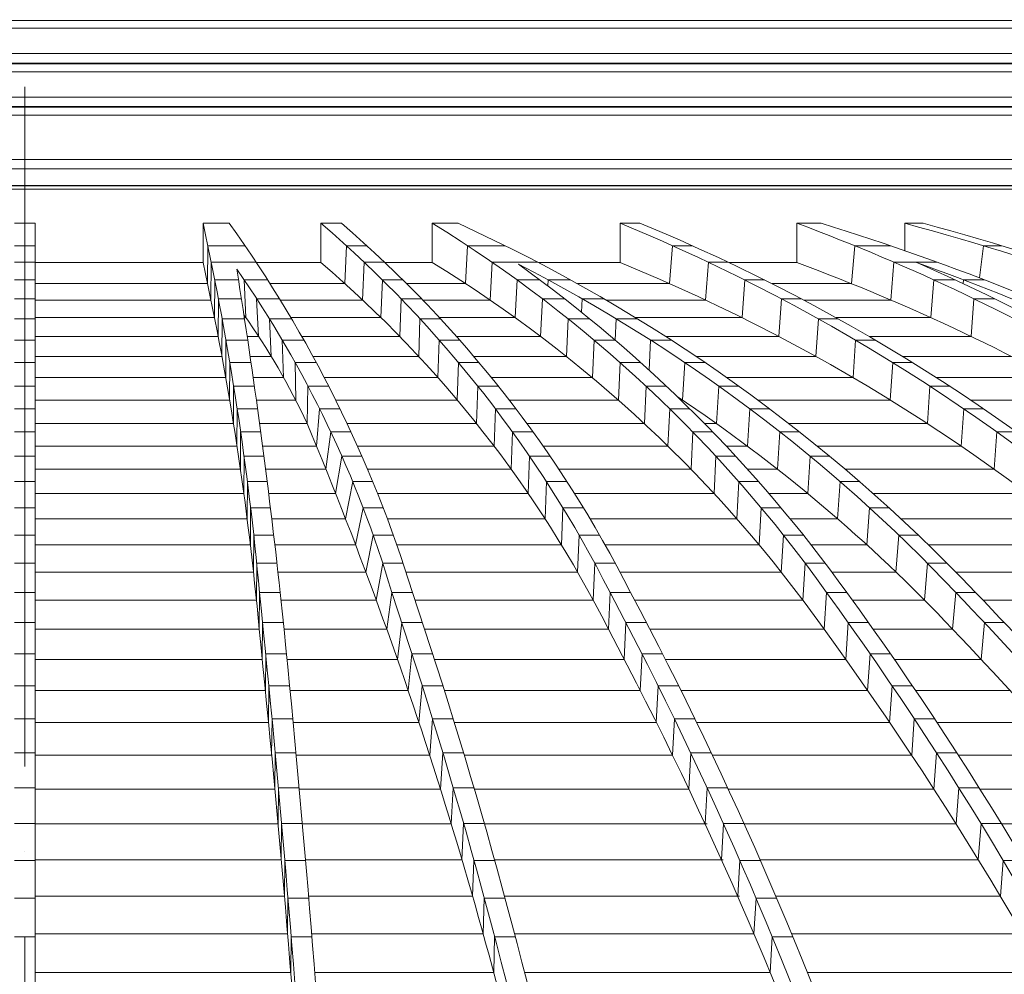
# Model space of a CAD drawing. Header units: millimetres. Extents: x 27034 to 255531, y -206966 to 210227.
# Tile 35 of 87: x 113545 to 115631, y 36853 to 38875. Entities that reach past the tile are written whole.
import ezdxf

# ---------------------------------------------------------------- set-up
doc = ezdxf.new("R2010")
doc.units = ezdxf.units.MM
doc.header["$LTSCALE"] = 0.05
doc.linetypes.add('ACAD_ISO04W100', pattern=[30, 24, -3, 0, -3])
doc.layers.get('0').update_dxf_attribs({"lineweight": 0})
doc.layers.add('001 Axis', color=1, linetype='ACAD_ISO04W100', lineweight=13)

# ---------------------------------------------------------------- blocks, each defined once
blk = doc.blocks.new('fhjkjhjk')
for points, elevation in [([(-7170.2, 28048.5), (-3019.9, 28048.5)], -4380.3), ([(-7170.2, 28032), (-3019.9, 28032)], -4380.3), ([(1130.4, 28048.5), (-3019.9, 28048.5)], -4380.3), ([(1130.4, 28032), (-3019.9, 28032)], -4380.3), ([(-7263.2, 27978.3), (-3019.9, 27978.3)], -4380.3), ([(1223.4, 27978.3), (-3019.9, 27978.3)], -4380.3), ([(-3019.9, 27958.3), (-7263.2, 27958.3)], -8576.5), ([(-7170.2, 27956.5), (-3019.9, 27956.5)], -4380.3), ([(-3019.9, 27958.3), (1223.4, 27958.3)], -8576.5), ([(1130.4, 27956.5), (-3019.9, 27956.5)], -4380.3), ([(-7170.2, 27940), (-3019.9, 27940)], -4380.3), ([(1130.4, 27940), (-3019.9, 27940)], -4380.3), ([(-7263.2, 27886.3), (-3019.9, 27886.3)], -4380.3), ([(1223.4, 27886.3), (-3019.9, 27886.3)], -4380.3), ([(-3019.9, 27866.3), (-7263.2, 27866.3)], -8576.5), ([(-7170.2, 27864.6), (-3019.9, 27864.6)], -4380.3), ([(-3019.9, 27866.3), (1223.4, 27866.3)], -8576.5), ([(1130.4, 27864.6), (-3019.9, 27864.6)], -4380.3), ([(-7170.2, 27848), (-3019.9, 27848)], -4380.3), ([(1130.4, 27848), (-3019.9, 27848)], -4380.3), ([(-7332.9, 27754.2), (-3019.9, 27754.2)], -4380.3), ([(1293, 27754.2), (-3019.9, 27754.2)], -4380.3), ([(-3019.9, 27734.2), (-7332.9, 27734.2)], -8576.5), ([(-3019.9, 27734.2), (1293, 27734.2)], -8576.5), ([(-7175.3, 27698.4), (-3019.9, 27698.4)], -8576.5), ([(-7174.6, 27699.1), (-3019.9, 27699.1)], -8576.5), ([(1134.8, 27699.1), (-3019.9, 27699.1)], -8576.5), ([(1135.5, 27698.4), (-3019.9, 27698.4)], -8576.5), ([(-7168.2, 27691.4), (-3019.9, 27691.4)], -8576.5), ([(1128.4, 27691.4), (-3019.9, 27691.4)], -8576.5), ([(-3019.9, 27619.1), (-3041.9, 27619.1)], -8576.5), ([(-3019.9, 27619.1), (-2997.9, 27619.1)], -8576.5), ([(-2997.9, 18892.1), (-2997.9, 27619.1)], -8576.5), ([(-2642.5, 27619), (-2586.9, 27619)], -8576.5), ([(-2642.5, 27619), (-2642.5, 27535.6)], -8576.5), ([(-2392.7, 27619), (-2349.3, 27619)], -8576.5), ([(-2392.7, 27619), (-2392.7, 27535.6)], -8576.5), ([(-2156.9, 27619), (-2102.3, 27619)], -8576.5), ([(-2156.9, 27619), (-2156.9, 27535.6)], -8576.5), ([(-1759, 27619), (-1717.1, 27619)], -8576.5), ([(-1759, 27619), (-1759, 27535.6)], -8576.5), ([(-1384.4, 27619), (-1333.2, 27619)], -8576.5), ([(-1384.4, 27619), (-1384.4, 27535.6)], -8576.5), ([(-1156.3, 27619), (-1117.1, 27619)], -8576.5), ([(-1156.3, 27619), (-1156.3, 27561)], -8576.5), ([(-3019.9, 27571.4), (-3041.9, 27571.4)], -8576.5), ([(-3019.9, 27571.4), (-2997.9, 27571.4)], -8576.5), ([(-2633, 27491.1), (-2632.4, 27571.4)], -8576.5), ([(-2632.4, 27571.4), (-2553.5, 27571.4)], -8576.5), ([(-2338.9, 27571.4), (-2342, 27491.1)], -8576.5), ([(-2338.9, 27571.4), (-2295.4, 27571.4)], -8576.5), ([(-2082, 27571.4), (-2086.4, 27491.1)], -8576.5), ([(-2082, 27571.4), (-2002.2, 27571.4)], -8576.5), ([(-1647.8, 27571.4), (-1654.3, 27491.1)], -8576.5), ([(-1647.8, 27571.4), (-1606, 27571.4)], -8576.5), ([(-1262.1, 27571.4), (-1269.1, 27491.1)], -8576.5), ([(-1262.1, 27571.4), (-1186.5, 27571.4)], -8576.5), ([(-989.5, 27571.4), (-997.6, 27503.1)], -8576.5), ([(-989.5, 27571.4), (-950.3, 27571.4)], -8576.5), ([(-3019.9, 27536.5), (-3041.9, 27536.5)], -8576.5), ([(-3019.9, 27536.5), (-2997.9, 27536.5)], -8576.5), ([(-2642.5, 27535.6), (-2997.9, 27535.6)], -8576.5), ([(-2625.8, 27456.3), (-2625.2, 27536.5)], -8576.5), ([(-2625.2, 27536.5), (-2530, 27536.5)], -8576.5), ([(-2392.7, 27535.6), (-2529.4, 27535.6)], -8576.5), ([(-2301.3, 27536.5), (-2304.4, 27456.3)], -8576.5), ([(-2301.3, 27536.5), (-2257.9, 27536.5)], -8576.5), ([(-2156.9, 27535.6), (-2257, 27535.6)], -8576.5), ([(-2030.3, 27536.5), (-2034.5, 27456.3)], -8576.5), ([(-2030.3, 27536.5), (-1933.7, 27536.5)], -8576.5), ([(-1759, 27535.6), (-1932.1, 27535.6)], -8576.5), ([(-1572, 27536.5), (-1578.1, 27456.3)], -8576.5), ([(-1572, 27536.5), (-1530.2, 27536.5)], -8576.5), ([(-1384.4, 27535.6), (-1528.4, 27535.6)], -8576.5), ([(-1179, 27536.5), (-1185.4, 27456.3)], -8576.5), ([(-1179, 27536.5), (-1087.3, 27536.5)], -8576.5), ([(-3019.9, 27499.1), (-3041.9, 27499.1)], -8576.5), ([(-3019.9, 27499.1), (-2997.9, 27499.1)], -8576.5), ([(-2997.9, 27491.1), (-2633, 27491.1)], -8576.5), ([(-2618.3, 27419), (-2617.8, 27499.1)], -8576.5), ([(-2617.8, 27499.1), (-2567.4, 27499.1)], -8576.5), ([(-2555.5, 27499.1), (-2505.6, 27499.1)], -8576.5), ([(-2555.5, 27499.1), (-2551.7, 27419)], -8576.5), ([(-2500.5, 27491.1), (-2342, 27491.1)], -8576.5), ([(-2262.7, 27499.1), (-2265.6, 27419)], -8576.5), ([(-2262.7, 27499.1), (-2219.2, 27499.1)], -8576.5), ([(-2211.2, 27491.1), (-2086.4, 27491.1)], -8576.5), ([(-1977.4, 27499.1), (-1981.4, 27419)], -8576.5), ([(-1977.4, 27499.1), (-1929.2, 27499.1)], -8576.5), ([(-1911.5, 27499.1), (-1912.1, 27486.3)], -8576.5), ([(-1911.5, 27499.1), (-1864.1, 27499.1)], -8576.5), ([(-1849.6, 27491.1), (-1654.3, 27491.1)], -8576.5), ([(-1495.1, 27499.1), (-1500.8, 27419)], -8576.5), ([(-1495.1, 27499.1), (-1453.3, 27499.1)], -8576.5), ([(-1437.3, 27491.1), (-1269.1, 27491.1)], -8576.5), ([(-1094.7, 27499.1), (-1100.8, 27419)], -8576.5), ([(-1094.7, 27499.1), (-1049.3, 27499.1)], -8576.5), ([(-1031.7, 27499.1), (-1032.4, 27491.2)], -8576.5), ([(-1031.7, 27499.1), (-987.1, 27499.1)], -8576.5), ([(-3019.9, 27459.1), (-3041.9, 27459.1)], -8576.5), ([(-3019.9, 27459.1), (-2997.9, 27459.1)], -8576.5), ([(-2997.9, 27456.3), (-2625.8, 27456.3)], -8576.5), ([(-2610.6, 27379.2), (-2610, 27459.1)], -8576.5), ([(-2610, 27459.1), (-2561.1, 27459.1)], -8576.5), ([(-2529, 27459.1), (-2480.6, 27459.1)], -8576.5), ([(-2529, 27459.1), (-2524.7, 27379.2)], -8576.5), ([(-2478.9, 27456.3), (-2304.4, 27456.3)], -8576.5), ([(-2223.2, 27459.1), (-2226, 27379.2)], -8576.5), ([(-2223.2, 27459.1), (-2179.7, 27459.1)], -8576.5), ([(-2177, 27456.3), (-2034.5, 27456.3)], -8576.5), ([(-1923.6, 27459.1), (-1927.4, 27379.2)], -8576.5), ([(-1923.6, 27459.1), (-1876.8, 27459.1)], -8576.5), ([(-1839.5, 27459.1), (-1840.8, 27430.6)], -8576.5), ([(-1839.5, 27459.1), (-1793.5, 27459.1)], -8576.5), ([(-1788.7, 27456.3), (-1578.1, 27456.3)], -8576.5), ([(-1417.3, 27459.1), (-1422.8, 27379.2)], -8576.5), ([(-1417.3, 27459.1), (-1375.5, 27459.1)], -8576.5), ([(-1370.2, 27456.3), (-1185.4, 27456.3)], -8576.5), ([(-1009.7, 27459.1), (-1015.4, 27379.2)], -8576.5), ([(-1009.7, 27459.1), (-965.4, 27459.1)], -8576.5), ([(-3019.9, 27416.6), (-3041.9, 27416.6)], -8576.5), ([(-3019.9, 27416.6), (-2997.9, 27416.6)], -8576.5), ([(-2997.9, 27419), (-2618.3, 27419)], -8576.5), ([(-2602.6, 27336.8), (-2602.1, 27416.6)], -8576.5), ([(-2602.1, 27416.6), (-2554.6, 27416.6)], -8576.5), ([(-2555, 27419), (-2551.7, 27419)], -8576.5), ([(-2502, 27416.6), (-2455, 27416.6)], -8576.5), ([(-2502, 27416.6), (-2498, 27336.8)], -8576.5), ([(-2456.4, 27419), (-2265.6, 27419)], -8576.5), ([(-2183, 27416.6), (-2185.7, 27336.8)], -8576.5), ([(-2183, 27416.6), (-2139.5, 27416.6)], -8576.5), ([(-2141.8, 27419), (-1981.4, 27419)], -8576.5), ([(-1869.2, 27416.6), (-1872.9, 27336.8)], -8576.5), ([(-1869.2, 27416.6), (-1823.6, 27416.6)], -8576.5), ([(-1767.1, 27416.6), (-1769.2, 27371.1)], -8576.5), ([(-1767.1, 27416.6), (-1722.4, 27416.6)], -8576.5), ([(-1726.3, 27419), (-1500.8, 27419)], -8576.5), ([(-1339, 27416.6), (-1344.4, 27336.8)], -8576.5), ([(-1339, 27416.6), (-1297.2, 27416.6)], -8576.5), ([(-1301.5, 27419), (-1100.8, 27419)], -8576.5), ([(-3019.9, 27371.6), (-3041.9, 27371.6)], -8576.5), ([(-3019.9, 27371.6), (-2997.9, 27371.6)], -8576.5), ([(-2997.9, 27379.2), (-2610.6, 27379.2)], -8576.5), ([(-2594.5, 27291.9), (-2594, 27371.6)], -8576.5), ([(-2594, 27371.6), (-2547.8, 27371.6)], -8576.5), ([(-2549, 27379.2), (-2524.7, 27379.2)], -8576.5), ([(-2474.8, 27371.6), (-2429, 27371.6)], -8576.5), ([(-2474.8, 27371.6), (-2471.8, 27291.9)], -8576.5), ([(-2433.3, 27379.2), (-2226, 27379.2)], -8576.5), ([(-2142.4, 27371.6), (-2145, 27291.9)], -8576.5), ([(-2142.4, 27371.6), (-2098.9, 27371.6)], -8576.5), ([(-2105.6, 27379.2), (-1927.4, 27379.2)], -8576.5), ([(-1814.3, 27371.6), (-1817.9, 27291.9)], -8576.5), ([(-1814.3, 27371.6), (-1769.7, 27371.6)], -8576.5), ([(-1694.6, 27371.6), (-1697.5, 27307.7)], -8576.5), ([(-1694.6, 27371.6), (-1650.9, 27371.6)], -8576.5), ([(-1662.7, 27379.2), (-1422.8, 27379.2)], -8576.5), ([(-1260.3, 27371.6), (-1265.6, 27291.9)], -8576.5), ([(-1260.3, 27371.6), (-1218.5, 27371.6)], -8576.5), ([(-1231.5, 27379.2), (-1015.4, 27379.2)], -8576.5), ([(-3019.9, 27324), (-3041.9, 27324)], -8576.5), ([(-3019.9, 27324), (-2997.9, 27324)], -8576.5), ([(-2997.9, 27336.8), (-2602.6, 27336.8)], -8576.5), ([(-2586.4, 27244.5), (-2585.9, 27324)], -8576.5), ([(-2585.9, 27324), (-2540.8, 27324)], -8576.5), ([(-2542.7, 27336.8), (-2498, 27336.8)], -8576.5), ([(-2447.5, 27324), (-2402.8, 27324)], -8576.5), ([(-2447.5, 27324), (-2446.3, 27244.5)], -8576.5), ([(-2409.7, 27336.8), (-2185.7, 27336.8)], -8576.5), ([(-2101.5, 27324), (-2104.1, 27244.5)], -8576.5), ([(-2101.5, 27324), (-2058, 27324)], -8576.5), ([(-2068.8, 27336.8), (-1872.9, 27336.8)], -8576.5), ([(-1759.2, 27324), (-1762.8, 27244.5)], -8576.5), ([(-1759.2, 27324), (-1715.5, 27324)], -8576.5), ([(-1622.1, 27324), (-1627, 27244.5)], -8576.5), ([(-1622.1, 27324), (-1579.2, 27324)], -8576.5), ([(-1598.2, 27336.8), (-1344.4, 27336.8)], -8576.5), ([(-1181.6, 27324), (-1186.8, 27244.5)], -8576.5), ([(-1181.6, 27324), (-1139.7, 27324)], -8576.5), ([(-1160.5, 27336.8), (-929.7, 27336.8)], -8576.5), ([(-2997.9, 27291.9), (-2594.5, 27291.9)], -8576.5), ([(-2536.2, 27291.9), (-2471.8, 27291.9)], -8576.5), ([(-2385.8, 27291.9), (-2145, 27291.9)], -8576.5), ([(-2031.6, 27291.9), (-1817.9, 27291.9)], -8576.5), ([(-1533, 27291.9), (-1265.6, 27291.9)], -8576.5), ([(-1088.8, 27291.9), (-843.7, 27291.9)], -8576.5), ([(-3019.9, 27273.9), (-3041.9, 27273.9)], -8576.5), ([(-3019.9, 27273.9), (-2997.9, 27273.9)], -8576.5), ([(-2577.7, 27273.9), (-2578.1, 27194.6)], -8576.5), ([(-2577.7, 27273.9), (-2533.7, 27273.9)], -8576.5), ([(-2420.3, 27273.9), (-2421.9, 27194.6)], -8576.5), ([(-2420.3, 27273.9), (-2376.5, 27273.9)], -8576.5), ([(-2060.6, 27273.9), (-2063.2, 27194.6)], -8576.5), ([(-2060.6, 27273.9), (-2017.1, 27273.9)], -8576.5), ([(-2060.6, 27273.9), (-2017.1, 27273.9)], -8576.5), ([(-1704.1, 27273.9), (-1707.7, 27194.6)], -8576.5), ([(-1704.1, 27273.9), (-1661.1, 27273.9)], -8576.5), ([(-1704.1, 27273.9), (-1661.1, 27273.9)], -8576.5), ([(-1549.9, 27273.9), (-1554.8, 27194.6)], -8576.5), ([(-1549.9, 27273.9), (-1507.7, 27273.9)], -8576.5), ([(-1549.9, 27273.9), (-1507.7, 27273.9)], -8576.5), ([(-1102.8, 27273.9), (-1108.1, 27194.6)], -8576.5), ([(-1102.8, 27273.9), (-1061, 27273.9)], -8576.5), ([(-1102.8, 27273.9), (-1061, 27273.9)], -8576.5), ([(-2997.9, 27244.5), (-2586.4, 27244.5)], -8576.5), ([(-2529.6, 27244.5), (-2446.3, 27244.5)], -8576.5), ([(-2361.7, 27244.5), (-2104.1, 27244.5)], -8576.5), ([(-1994.1, 27244.5), (-1762.8, 27244.5)], -8576.5), ([(-1630.4, 27244.5), (-1627, 27244.5)], -8576.5), ([(-1467.3, 27244.5), (-1186.8, 27244.5)], -8576.5), ([(-1016.6, 27244.5), (-757.7, 27244.5)], -8576.5), ([(-3019.9, 27225.9), (-3041.9, 27225.9)], -8576.5), ([(-3019.9, 27225.9), (-2997.9, 27225.9)], -8576.5), ([(-2570.7, 27146.8), (-2570.2, 27225.9)], -8576.5), ([(-2570.2, 27225.9), (-2527, 27225.9)], -8576.5), ([(-2395.6, 27225.9), (-2402.2, 27146.8)], -8576.5), ([(-2395.6, 27225.9), (-2352.5, 27225.9)], -8576.5), ([(-2023.3, 27225.9), (-2026.1, 27146.8)], -8576.5), ([(-2023.3, 27225.9), (-1979.8, 27225.9)], -8576.5), ([(-1653.9, 27225.9), (-1657.7, 27146.8)], -8576.5), ([(-1653.9, 27225.9), (-1611.4, 27225.9)], -8576.5), ([(-1484.2, 27225.9), (-1489.3, 27146.8)], -8576.5), ([(-1484.2, 27225.9), (-1442.4, 27225.9)], -8576.5), ([(-1031, 27225.9), (-1036.6, 27146.8)], -8576.5), ([(-1031, 27225.9), (-989.2, 27225.9)], -8576.5), ([(-3019.9, 27176.9), (-3041.9, 27176.9)], -8576.5), ([(-3019.9, 27176.9), (-2997.9, 27176.9)], -8576.5), ([(-2997.9, 27194.6), (-2578.1, 27194.6)], -8576.5), ([(-2563.4, 27097.9), (-2562.9, 27176.9)], -8576.5), ([(-2562.9, 27176.9), (-2520.3, 27176.9)], -8576.5), ([(-2522.7, 27194.6), (-2421.9, 27194.6)], -8576.5), ([(-2371.9, 27176.9), (-2382.3, 27097.9)], -8576.5), ([(-2371.9, 27176.9), (-2329.3, 27176.9)], -8576.5), ([(-2337.5, 27194.6), (-2063.2, 27194.6)], -8576.5), ([(-1987.1, 27176.9), (-1989.8, 27097.9)], -8576.5), ([(-1987.1, 27176.9), (-1943.7, 27176.9)], -8576.5), ([(-1956.5, 27194.6), (-1707.7, 27194.6)], -8576.5), ([(-1605.1, 27176.9), (-1608.9, 27097.9)], -8576.5), ([(-1605.1, 27176.9), (-1562.9, 27176.9)], -8576.5), ([(-1580.2, 27194.6), (-1554.8, 27194.6)], -8576.5), ([(-1420.4, 27176.9), (-1425.5, 27097.9)], -8576.5), ([(-1420.4, 27176.9), (-1378.9, 27176.9)], -8576.5), ([(-1401.4, 27194.6), (-1108.1, 27194.6)], -8576.5), ([(-961.2, 27176.9), (-966.7, 27097.9)], -8576.5), ([(-961.2, 27176.9), (-919.4, 27176.9)], -8576.5), ([(-2997.9, 27146.8), (-2570.7, 27146.8)], -8576.5), ([(-2516.3, 27146.8), (-2402.2, 27146.8)], -8576.5), ([(-2315.6, 27146.8), (-2026.1, 27146.8)], -8576.5), ([(-1922.3, 27146.8), (-1657.7, 27146.8)], -8576.5), ([(-1534.2, 27146.8), (-1489.3, 27146.8)], -8576.5), ([(-1341.3, 27146.8), (-1036.6, 27146.8)], -8576.5), ([(-3019.9, 27125.3), (-3041.9, 27125.3)], -8576.5), ([(-3019.9, 27125.3), (-2997.9, 27125.3)], -8576.5), ([(-2556.2, 27046.5), (-2555.7, 27125.3)], -8576.5), ([(-2555.7, 27125.3), (-2513.5, 27125.3)], -8576.5), ([(-2348.4, 27125.3), (-2361.7, 27046.5)], -8576.5), ([(-2348.4, 27125.3), (-2306.1, 27125.3)], -8576.5), ([(-1950.9, 27125.3), (-1953.7, 27046.5)], -8576.5), ([(-1950.9, 27125.3), (-1907.4, 27125.3)], -8576.5), ([(-1556.2, 27125.3), (-1560.1, 27046.5)], -8576.5), ([(-1556.2, 27125.3), (-1514.2, 27125.3)], -8576.5), ([(-1356.5, 27125.3), (-1361.7, 27046.5)], -8576.5), ([(-1356.5, 27125.3), (-1315.1, 27125.3)], -8576.5), ([(-2997.9, 27097.9), (-2563.4, 27097.9)], -8576.5), ([(-2509.9, 27097.9), (-2382.3, 27097.9)], -8576.5), ([(-2294.2, 27097.9), (-1989.8, 27097.9)], -8576.5), ([(-1888.9, 27097.9), (-1608.9, 27097.9)], -8576.5), ([(-1489.2, 27097.9), (-1425.5, 27097.9)], -8576.5), ([(-1282.3, 27097.9), (-966.7, 27097.9)], -8576.5), ([(-3019.9, 27071.7), (-3041.9, 27071.7)], -8576.5), ([(-3019.9, 27071.7), (-2997.9, 27071.7)], -8576.5), ([(-2549.1, 26993), (-2548.6, 27071.7)], -8576.5), ([(-2548.6, 27071.7), (-2506.6, 27071.7)], -8576.5), ([(-2325.5, 27071.7), (-2340.7, 26993)], -8576.5), ([(-2325.5, 27071.7), (-2283.3, 27071.7)], -8576.5), ([(-1915.2, 27071.7), (-1918.1, 26993)], -8576.5), ([(-1915.2, 27071.7), (-1871.8, 27071.7)], -8576.5), ([(-1507.8, 27071.7), (-1511.8, 26993)], -8576.5), ([(-1507.8, 27071.7), (-1465.9, 27071.7)], -8576.5), ([(-1293.2, 27071.7), (-1298.6, 26993)], -8576.5), ([(-1293.2, 27071.7), (-1251.8, 27071.7)], -8576.5), ([(-2997.9, 27046.5), (-2556.2, 27046.5)], -8576.5), ([(-2503.4, 27046.5), (-2361.7, 27046.5)], -8576.5), ([(-2273, 27046.5), (-1953.7, 27046.5)], -8576.5), ([(-1855.7, 27046.5), (-1560.1, 27046.5)], -8576.5), ([(-1444, 27046.5), (-1361.7, 27046.5)], -8576.5), ([(-1223.1, 27046.5), (-896.7, 27046.5)], -8576.5), ([(-3019.9, 27016), (-3041.9, 27016)], -8576.5), ([(-3019.9, 27016), (-2997.9, 27016)], -8576.5), ([(-2542.3, 26937.5), (-2541.7, 27016)], -8576.5), ([(-2541.7, 27016), (-2499.7, 27016)], -8576.5), ([(-2303.3, 27016), (-2319.3, 26937.5)], -8576.5), ([(-2303.3, 27016), (-2261.1, 27016)], -8576.5), ([(-1880.2, 27016), (-1883.3, 26937.5)], -8576.5), ([(-1880.2, 27016), (-1836.8, 27016)], -8576.5), ([(-1880.2, 27016), (-1836.8, 27016)], -8576.5), ([(-1460.1, 27016), (-1464.3, 26937.5)], -8576.5), ([(-1460.1, 27016), (-1418.1, 27016)], -8576.5), ([(-1230.6, 27016), (-1236.3, 26937.5)], -8576.5), ([(-1230.6, 27016), (-1189.2, 27016)], -8576.5), ([(-2997.9, 26993), (-2549.1, 26993)], -8576.5), ([(-2496.9, 26993), (-2340.7, 26993)], -8576.5), ([(-2252.3, 26993), (-1918.1, 26993)], -8576.5), ([(-1822.9, 26993), (-1511.8, 26993)], -8576.5), ([(-1399.1, 26993), (-1298.6, 26993)], -8576.5), ([(-1164.1, 26993), (-827.1, 26993)], -8576.5), ([(-3019.9, 26958.3), (-3041.9, 26958.3)], -8576.5), ([(-3019.9, 26958.3), (-2997.9, 26958.3)], -8576.5), ([(-2535.7, 26880), (-2535.1, 26958.3)], -8576.5), ([(-2535.1, 26958.3), (-2492.8, 26958.3)], -8576.5), ([(-2282.1, 26958.3), (-2297.6, 26880)], -8576.5), ([(-2282.1, 26958.3), (-2239.5, 26958.3)], -8576.5), ([(-1846, 26958.3), (-1849.2, 26880)], -8576.5), ([(-1846, 26958.3), (-1802.5, 26958.3)], -8576.5), ([(-1413.2, 26958.3), (-1417.6, 26880)], -8576.5), ([(-1413.2, 26958.3), (-1371, 26958.3)], -8576.5), ([(-1168.9, 26958.3), (-1174.8, 26880)], -8576.5), ([(-1168.9, 26958.3), (-1127.3, 26958.3)], -8576.5), ([(-2997.9, 26937.5), (-2542.3, 26937.5)], -8576.5), ([(-2490.3, 26937.5), (-2319.3, 26937.5)], -8576.5), ([(-2232.1, 26937.5), (-1883.3, 26937.5)], -8576.5), ([(-1790.7, 26937.5), (-1464.3, 26937.5)], -8576.5), ([(-1354.6, 26937.5), (-1236.3, 26937.5)], -8576.5), ([(-1105.7, 26937.5), (-758.3, 26937.5)], -8576.5), ([(-3019.9, 26898.6), (-3041.9, 26898.6)], -8576.5), ([(-3019.9, 26898.6), (-2997.9, 26898.6)], -8576.5), ([(-2529.5, 26820.4), (-2528.9, 26898.6)], -8576.5), ([(-2528.9, 26898.6), (-2485.8, 26898.6)], -8576.5), ([(-2261.8, 26898.6), (-2275.6, 26820.4)], -8576.5), ([(-2261.8, 26898.6), (-2218.8, 26898.6)], -8576.5), ([(-1812.7, 26898.6), (-1816, 26820.4)], -8576.5), ([(-1812.7, 26898.6), (-1769.2, 26898.6)], -8576.5), ([(-1367.2, 26898.6), (-1371.8, 26820.4)], -8576.5), ([(-1367.2, 26898.6), (-1324.6, 26898.6)], -8576.5), ([(-1108.1, 26898.6), (-1114.2, 26820.4)], -8576.5), ([(-1108.1, 26898.6), (-1066.2, 26898.6)], -8576.5), ([(-2997.9, 26880), (-2535.7, 26880)], -8576.5), ([(-2483.7, 26880), (-2297.6, 26880)], -8576.5), ([(-2212.6, 26880), (-1849.2, 26880)], -8576.5), ([(-1759.3, 26880), (-1417.6, 26880)], -8576.5), ([(-1310.7, 26880), (-1174.8, 26880)], -8576.5), ([(-1047.8, 26880), (-690.1, 26880)], -8576.5), ([(-3019.9, 26836.8), (-3041.9, 26836.8)], -8576.5), ([(-3019.9, 26836.8), (-2997.9, 26836.8)], -8576.5), ([(-2522.9, 26836.8), (-2523.6, 26758.8)], -8576.5), ([(-2522.9, 26836.8), (-2479, 26836.8)], -8576.5), ([(-2242.7, 26836.8), (-2253.3, 26758.8)], -8576.5), ([(-2242.7, 26836.8), (-2198.9, 26836.8)], -8576.5), ([(-1780.4, 26836.8), (-1783.9, 26758.8)], -8576.5), ([(-1780.4, 26836.8), (-1736.9, 26836.8)], -8576.5), ([(-1322.1, 26836.8), (-1327, 26758.8)], -8576.5), ([(-1322.1, 26836.8), (-1279.1, 26836.8)], -8576.5), ([(-1322.1, 26836.8), (-1279.1, 26836.8)], -8576.5), ([(-1048.2, 26836.8), (-1054.7, 26758.8)], -8576.5), ([(-1048.2, 26836.8), (-1006, 26836.8)], -8576.5), ([(-1048.2, 26836.8), (-1006, 26836.8)], -8576.5), ([(-2997.9, 26820.4), (-2529.5, 26820.4)], -8576.5), ([(-2477.3, 26820.4), (-2275.6, 26820.4)], -8576.5), ([(-2193.5, 26820.4), (-1816, 26820.4)], -8576.5), ([(-1728.2, 26820.4), (-1371.8, 26820.4)], -8576.5), ([(-1267.3, 26820.4), (-1114.2, 26820.4)], -8576.5), ([(-990.3, 26820.4), (-622.8, 26820.4)], -8576.5), ([(-3019.9, 26772.9), (-3041.9, 26772.9)], -8576.5), ([(-3019.9, 26772.9), (-2997.9, 26772.9)], -8576.5), ([(-2517.1, 26695.2), (-2516.4, 26772.9)], -8576.5), ([(-2516.4, 26772.9), (-2472.4, 26772.9)], -8576.5), ([(-2221.5, 26772.9), (-2230.8, 26695.2)], -8576.5), ([(-2221.5, 26772.9), (-2177.7, 26772.9)], -8576.5), ([(-1746.7, 26772.9), (-1750.4, 26695.2)], -8576.5), ([(-1746.7, 26772.9), (-1703.3, 26772.9)], -8576.5), ([(-1276.1, 26772.9), (-1281.1, 26695.2)], -8576.5), ([(-1276.1, 26772.9), (-1233.1, 26772.9)], -8576.5), ([(-987.5, 26772.9), (-994.2, 26695.2)], -8576.5), ([(-987.5, 26772.9), (-945.3, 26772.9)], -8576.5), ([(-2997.9, 26758.8), (-2523.6, 26758.8)], -8576.5), ([(-2471, 26758.8), (-2253.3, 26758.8)], -8576.5), ([(-2173.1, 26758.8), (-1783.9, 26758.8)], -8576.5), ([(-1696, 26758.8), (-1327, 26758.8)], -8576.5), ([(-1223.1, 26758.8), (-1054.7, 26758.8)], -8576.5), ([(-3019.9, 26707), (-3041.9, 26707)], -8576.5), ([(-3019.9, 26707), (-2997.9, 26707)], -8576.5), ([(-2510.5, 26629.4), (-2509.8, 26707)], -8576.5), ([(-2509.8, 26707), (-2465.8, 26707)], -8576.5), ([(-2200, 26707), (-2208.1, 26629.4)], -8576.5), ([(-2200, 26707), (-2156.2, 26707)], -8576.5), ([(-1712.7, 26707), (-1716.5, 26629.4)], -8576.5), ([(-1712.7, 26707), (-1669.3, 26707)], -8576.5), ([(-1229.7, 26707), (-1234.8, 26629.4)], -8576.5), ([(-1229.7, 26707), (-1186.7, 26707)], -8576.5), ([(-2997.9, 26695.2), (-2517.1, 26695.2)], -8576.5), ([(-2464.7, 26695.2), (-2230.8, 26695.2)], -8576.5), ([(-2152.4, 26695.2), (-1750.4, 26695.2)], -8576.5), ([(-1663.3, 26695.2), (-1281.1, 26695.2)], -8576.5), ([(-1178.5, 26695.2), (-994.2, 26695.2)], -8576.5), ([(-3019.9, 26639), (-3041.9, 26639)], -8576.5), ([(-3019.9, 26639), (-2997.9, 26639)], -8576.5), ([(-2503.9, 26561.7), (-2503.1, 26639)], -8576.5), ([(-2503.1, 26639), (-2459.2, 26639)], -8576.5), ([(-2178.3, 26639), (-2185.3, 26561.7)], -8576.5), ([(-2178.3, 26639), (-2134.5, 26639)], -8576.5), ([(-1678.5, 26639), (-1682.4, 26561.7)], -8576.5), ([(-1678.5, 26639), (-1635, 26639)], -8576.5), ([(-1183, 26639), (-1188.2, 26561.7)], -8576.5), ([(-1183, 26639), (-1140, 26639)], -8576.5), ([(-2997.9, 26629.4), (-2510.5, 26629.4)], -8576.5), ([(-2458.2, 26629.4), (-2208.1, 26629.4)], -8576.5), ([(-2131.5, 26629.4), (-1716.5, 26629.4)], -8576.5), ([(-1630.3, 26629.4), (-1234.8, 26629.4)], -8576.5), ([(-1133.5, 26629.4), (-933.3, 26629.4)], -8576.5), ([(-3019.9, 26569.1), (-3041.9, 26569.1)], -8576.5), ([(-3019.9, 26569.1), (-2997.9, 26569.1)], -8576.5), ([(-2997.9, 26561.7), (-2503.9, 26561.7)], -8576.5), ([(-2497.2, 26492), (-2496.4, 26569.1)], -8576.5), ([(-2496.4, 26569.1), (-2452.4, 26569.1)], -8576.5), ([(-2451.7, 26561.7), (-2185.3, 26561.7)], -8576.5), ([(-2156.5, 26569.1), (-2162.4, 26492)], -8576.5), ([(-2156.5, 26569.1), (-2112.7, 26569.1)], -8576.5), ([(-2110.5, 26561.7), (-1682.4, 26561.7)], -8576.5), ([(-1644.1, 26569.1), (-1648.1, 26492)], -8576.5), ([(-1644.1, 26569.1), (-1600.6, 26569.1)], -8576.5), ([(-1597, 26561.7), (-1188.2, 26561.7)], -8576.5), ([(-1136, 26569.1), (-1141.4, 26492)], -8576.5), ([(-1136, 26569.1), (-1093, 26569.1)], -8576.5), ([(-1088.2, 26561.7), (-872.1, 26561.7)], -8576.5), ([(-3019.9, 26497.1), (-3041.9, 26497.1)], -8576.5), ([(-3019.9, 26497.1), (-2997.9, 26497.1)], -8576.5), ([(-2997.9, 26492), (-2497.2, 26492)], -8576.5), ([(-2490.4, 26420.3), (-2489.7, 26497.1)], -8576.5), ([(-2489.7, 26497.1), (-2445.7, 26497.1)], -8576.5), ([(-2445.2, 26492), (-2162.4, 26492)], -8576.5), ([(-2134.6, 26497.1), (-2139.6, 26420.3)], -8576.5), ([(-2134.6, 26497.1), (-2090.8, 26497.1)], -8576.5), ([(-2089.3, 26492), (-1648.1, 26492)], -8576.5), ([(-1609.5, 26497.1), (-1613.6, 26420.3)], -8576.5), ([(-1609.5, 26497.1), (-1566, 26497.1)], -8576.5), ([(-1563.6, 26492), (-1141.4, 26492)], -8576.5), ([(-1088.9, 26497.1), (-1094.5, 26420.3)], -8576.5), ([(-1088.9, 26497.1), (-1045.9, 26497.1)], -8576.5), ([(-1042.6, 26492), (-810.6, 26492)], -8576.5), ([(-3019.9, 26423.2), (-3041.9, 26423.2)], -8576.5), ([(-3019.9, 26423.2), (-2997.9, 26423.2)], -8576.5), ([(-2997.9, 26420.3), (-2490.4, 26420.3)], -8576.5), ([(-2483.7, 26346.6), (-2482.9, 26423.2)], -8576.5), ([(-2482.9, 26423.2), (-2438.9, 26423.2)], -8576.5), ([(-2438.6, 26420.3), (-2139.6, 26420.3)], -8576.5), ([(-2112.6, 26423.2), (-2116.7, 26346.6)], -8576.5), ([(-2112.6, 26423.2), (-2068.8, 26423.2)], -8576.5), ([(-2068, 26420.3), (-1613.6, 26420.3)], -8576.5), ([(-1574.8, 26423.2), (-1579, 26346.6)], -8576.5), ([(-1574.8, 26423.2), (-1531.4, 26423.2)], -8576.5), ([(-1530, 26420.3), (-1094.5, 26420.3)], -8576.5), ([(-1041.8, 26423.2), (-1047.5, 26346.6)], -8576.5), ([(-1041.8, 26423.2), (-998.8, 26423.2)], -8576.5), ([(-997, 26420.3), (-749, 26420.3)], -8576.5), ([(-3019.9, 26347.2), (-3041.9, 26347.2)], -8576.5), ([(-3019.9, 26347.2), (-2997.9, 26347.2)], -8576.5), ([(-2997.9, 26346.6), (-2483.7, 26346.6)], -8576.5), ([(-2476.9, 26270.8), (-2476.1, 26347.2)], -8576.5), ([(-2476.1, 26347.2), (-2432.1, 26347.2)], -8576.5), ([(-2432.1, 26346.6), (-2116.7, 26346.6)], -8576.5), ([(-2090.6, 26347.2), (-2094, 26270.8)], -8576.5), ([(-2090.6, 26347.2), (-2046.8, 26347.2)], -8576.5), ([(-2046.6, 26346.6), (-1574.9, 26346.6)], -8576.5), ([(-1540.2, 26347.2), (-1544.5, 26270.8)], -8576.5), ([(-1540.2, 26347.2), (-1496.7, 26347.2)], -8576.5), ([(-1496.4, 26346.6), (-1047.5, 26346.6)], -8576.5), ([(-994.6, 26347.2), (-1000.5, 26270.8)], -8576.5), ([(-994.6, 26347.2), (-951.6, 26347.2)], -8576.5), ([(-951.2, 26346.6), (-687.4, 26346.6)], -8576.5), ([(-3019.9, 26269.3), (-3041.9, 26269.3)], -8576.5), ([(-3019.9, 26269.3), (-2997.9, 26269.3)], -8576.5), ([(-2997.9, 26270.8), (-2476.9, 26270.8)], -8576.5), ([(-2469.3, 26269.3), (-2470.2, 26193.2)], -8576.5), ([(-2469.3, 26269.3), (-2425.3, 26269.3)], -8576.5), ([(-2425.5, 26270.8), (-2094, 26270.8)], -8576.5), ([(-2068.6, 26269.3), (-2071.4, 26193.2)], -8576.5), ([(-2068.6, 26269.3), (-2024.8, 26269.3)], -8576.5), ([(-2025.3, 26270.8), (-1540.6, 26270.8)], -8576.5), ([(-1505.5, 26269.3), (-1510, 26193.2)], -8576.5), ([(-1505.5, 26269.3), (-1462.1, 26269.3)], -8576.5), ([(-1462.8, 26270.8), (-1000.5, 26270.8)], -8576.5), ([(-947.5, 26269.3), (-953.6, 26193.2)], -8576.5), ([(-947.5, 26269.3), (-904.5, 26269.3)], -8576.5), ([(-3019.9, 26189.5), (-3041.9, 26189.5)], -8576.5), ([(-3019.9, 26189.5), (-2997.9, 26189.5)], -8576.5), ([(-2997.9, 26193.2), (-2470.2, 26193.2)], -8576.5), ([(-2463.4, 26113.6), (-2462.6, 26189.5)], -8576.5), ([(-2462.6, 26189.5), (-2418.6, 26189.5)], -8576.5), ([(-2418.9, 26193.2), (-2071.4, 26193.2)], -8576.5), ([(-2046.7, 26189.5), (-2049, 26113.6)], -8576.5), ([(-2046.7, 26189.5), (-2002.9, 26189.5)], -8576.5), ([(-2003.9, 26193.2), (-1506.3, 26193.2)], -8576.5), ([(-1471.1, 26189.5), (-1475.6, 26113.6)], -8576.5), ([(-1471.1, 26189.5), (-1427.6, 26189.5)], -8576.5), ([(-1429.2, 26193.2), (-953.6, 26193.2)], -8576.5), ([(-2997.9, 26113.6), (-2463.4, 26113.6)], -8576.5), ([(-2412.3, 26113.6), (-2049, 26113.6)], -8576.5), ([(-1982.7, 26113.6), (-1475.6, 26113.6)], -8576.5), ([(-1395.8, 26113.6), (-906.9, 26113.6)], -8576.5), ([(-3019.9, 26107.7), (-3041.9, 26107.7)], -8576.5), ([(-3019.9, 26107.7), (-2997.9, 26107.7)], -8576.5), ([(-2456.7, 26032.1), (-2455.8, 26107.7)], -8576.5), ([(-2455.8, 26107.7), (-2411.9, 26107.7)], -8576.5), ([(-2025, 26107.7), (-2026.9, 26032.1)], -8576.5), ([(-2025, 26107.7), (-1981.2, 26107.7)], -8576.5), ([(-1436.8, 26107.7), (-1441.4, 26032.1)], -8576.5), ([(-1436.8, 26107.7), (-1393.3, 26107.7)], -8576.5), ([(-2997.9, 26032.1), (-2456.7, 26032.1)], -8576.5), ([(-2405.8, 26032.1), (-2026.9, 26032.1)], -8576.5), ([(-1961.6, 26032.1), (-1441.4, 26032.1)], -8576.5), ([(-1362.6, 26032.1), (-860.4, 26032.1)], -8576.5)]:
    blk.add_lwpolyline(points, dxfattribs=dict(elevation=elevation))
at = {"elevation": -8576.5}
for points in [[(-2642.5, 27619, -0.030618), (-2522.9, 26836.8, -0.00958), (-2417.2, 25576, -0.004947), (-2318.3, 23826.4, -0.003122), (-2228.1, 21621.1, -0.002222), (-2148.7, 19012.4)], [(-2586.9, 27619, -0.081049), (-2198.9, 26836.8, -0.029098), (-1855.5, 25576, -0.015578), (-1534.4, 23826.4, -0.009975), (-1241.5, 21621.1, -0.005044), (-1052.1, 19781.7)], [(-2392.7, 27619, -0.098402), (-1780.4, 26836.8, -0.041567), (-1238.3, 25576, -0.023437), (-731.4, 23826.4, -0.015346), (-269.1, 21621.1, -0.007853), (29.9, 19781.7)], [(-2349.3, 27619, -0.098402), (-1736.9, 26836.8, -0.041567), (-1194.9, 25576, -0.023437), (-687.9, 23826.4, -0.021583), (-15.1, 20365, -0.001069), (71.1, 19781.7)], [(-2156.9, 27619, -0.100998), (-1322.1, 26836.8, -0.049884), (-583.3, 25576, -0.029939), (107.7, 23826.4, -0.020184), (737.8, 21621.1, -0.010498), (1145.4, 19781.7)], [(-2102.3, 27619, -0.095728), (-1006, 26836.8, -0.055208), (-35.9, 25576, -0.035193), (872.5, 23826.4, -0.024559), (1698.2, 21621.1, -0.013377), (2233.1, 19781.7)], [(-1759, 27619, -0.092351), (-549.3, 26836.8, -0.056294), (521.4, 25576, -0.03774), (1522.8, 23826.4, -0.026997), (2435.9, 21621.1, -0.014546), (3026.5, 19781.7)], [(-1717.1, 27619, -0.092351), (-507.5, 26836.8, -0.056293), (563.3, 25576, -0.03774), (1564.6, 23826.4, -0.026996), (2477.8, 21621.1, -0.014546), (3068.4, 19781.7)], [(-1384.4, 27619, -0.088749), (-60.7, 26836.8, -0.056899), (1110.6, 25576, -0.038599), (2207.7, 23826.4, -0.027962), (3204.4, 21621.1, -0.015652), (3850.2, 19781.7)], [(-1333.2, 27619, -0.080869), (239.5, 26836.8, -0.056693), (1631.5, 25576, -0.041891), (2933.4, 23826.4, -0.031865), (4120.6, 21621.1, -0.017879), (4888.3, 19781.7)], [(-1156.3, 27619, -0.074834), (620.9, 26836.8, -0.055579), (2194, 25576, -0.04307), (3665.1, 23826.4, -0.033892), (5006.6, 21621.1, -0.019482), (5874.1, 19781.7)], [(-1117.1, 27619, -0.074832), (660.1, 26836.8, -0.055576), (2233.2, 25576, -0.043071), (3704.3, 23826.4, -0.033892), (5045.8, 21621.1, -0.019482), (5913.3, 19781.7)], [(-2642.5, 27535.6, -0.031002), (-2523.6, 26758.8, -0.009579), (-2418.2, 25502.1, -0.004947), (-2319.6, 23758.2, -0.003122), (-2229.7, 21559.9, -0.002242), (-2150.6, 18959.5)], [(-2392.7, 27535.6, -0.099364), (-1783.9, 26758.8, -0.041567), (-1243.6, 25502.1, -0.023437), (-738.3, 23758.2, -0.015346), (-277.5, 21559.9, -0.007551), (12.4, 19781.7)], [(-2156.9, 27535.6, -0.101926), (-1327, 26758.8, -0.049884), (-590.5, 25502.1, -0.029939), (98.3, 23758.2, -0.020184), (726.4, 21559.9, -0.01008), (1121.5, 19781.7)], [(-1974.5, 27532.2, -0.085302), (-1048.2, 26836.8, -0.055208), (-78.2, 25576, -0.035295), (830, 23826.4, -0.024654), (1655.9, 21621.1, -0.013377), (2190.8, 19781.7)], [(-1974.5, 27532.2, -0.081809), (-1279.1, 26836.8, -0.049884), (-540.3, 25576, -0.029939), (150.7, 23826.4, -0.020184), (780.8, 21621.1, -0.010498), (1188.4, 19781.7)], [(-1759, 27535.6, -0.093111), (-556.4, 26758.8, -0.056297), (511, 25502.1, -0.037741), (1509.2, 23758.2, -0.026997), (2419.4, 21559.9, -0.014063), (2992, 19781.7)], [(-1384.4, 27535.6, -0.089584), (-68.1, 26758.8, -0.056896), (1099.3, 25502.1, -0.03937), (2191, 23758.2, -0.028701), (3186.4, 21559.9, -0.010136), (3639.9, 20307.8, -0.0034), (3810.7, 19781.7)], [(-1133.4, 27536.5, -0.070662), (199.2, 26836.8, -0.056693), (1591.3, 25576, -0.041891), (2893.1, 23826.4, -0.031865), (4080.3, 21621.1, -0.017879), (4848, 19781.7)], [(-1132.2, 27536.5, -0.073823), (-19.3, 26836.8, -0.056899), (1152, 25576, -0.038712), (2248.8, 23826.4, -0.02807), (3245.8, 21621.1, -0.015652), (3891.6, 19781.7)], [(-2571, 27521.6, -0.080586), (-2242.7, 26836.8, -0.029098), (-1899.3, 25576, -0.015578), (-1578.2, 23826.4, -0.009975), (-1285.3, 21621.1, -0.005044), (-1095.8, 19781.7)], [(-2571, 27521.6, -0.012481), (-2479, 26836.8, -0.00958), (-2373.2, 25576, -0.004947), (-2274.3, 23826.4, -0.003122), (-2184.1, 21621.1, -0.002222), (-2104.8, 19012.4)], [(-2421.9, 27194.6, 0.045101), (-2555.9, 27425)], [(-1638, 27251.9, -0.056808), (-1054.7, 26758.8, -0.055211), (-87.8, 25502.1, -0.035792), (816.4, 23758.2, -0.025088), (1640.9, 21559.9, -0.012868), (2159.5, 19781.7)], [(-2421.9, 27194.6, -0.048625), (-1902.7, 25502.1, -0.015577), (-1582.5, 23758.2, -0.009975), (-1290.6, 21559.9, -0.004875), (-1106.9, 19781.7)]]:
    blk.add_lwpolyline(points, format="xyb", dxfattribs=at)

msp = doc.modelspace()

# ---------------------------------------------------------------- linework, layer by layer
at = {"layer": '001 Axis', "ltscale": 1200}
msp.add_line((113556.1, 40532.7, -4196.1), (113556.1, -13240.5, -4196.2), dxfattribs=at)

# ---------------------------------------------------------------- block references
at = {"color": 2}
msp.add_blockref('fhjkjhjk', (116576, 10824.6, 4380.3), dxfattribs=at)

doc.saveas('drawing.dxf')
